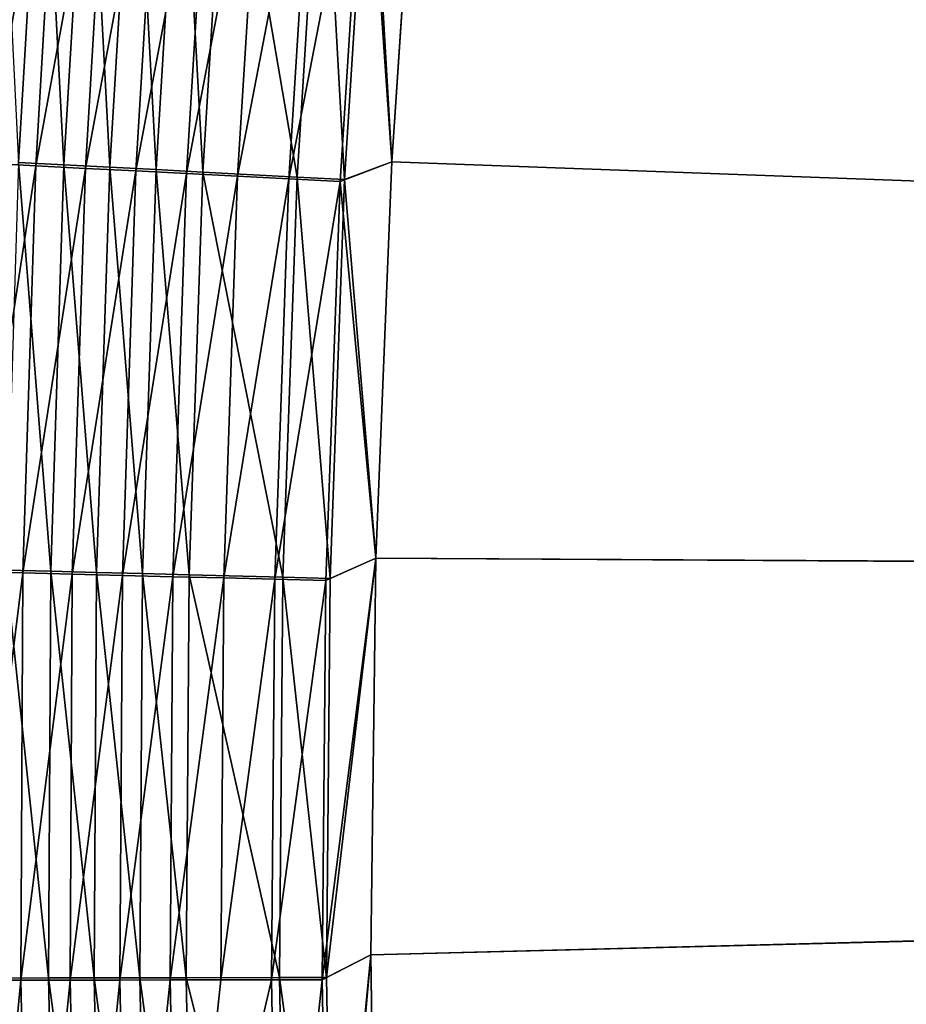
# Model space of a CAD drawing. Header units: metres. Extents: x 0 to 1400, y -1400 to 0.
# Tile 55 of 256: x 224 to 251, y -718 to -688. Entities that reach past the tile are written whole.
import ezdxf

# ---------------------------------------------------------------- set-up
doc = ezdxf.new("R2010")
doc.units = ezdxf.units.M

msp = doc.modelspace()

# ---------------------------------------------------------------- linework, layer by layer
at = {"layer": 'None'}
for points in [[(254.310532, -584.008362, -500.477753), (250.97583, -595.749756, -500.477753), (626.394043, -706.461426, -500.477753)], [(250.97583, -595.749817, -503.477753), (254.310532, -584.008362, -503.477753), (623.399841, -706.274292, -503.477753)], [(626.394043, -706.461426, -500.477753), (250.97583, -595.749756, -500.477753), (247.946045, -607.57373, -500.477753)], [(623.399841, -706.274292, -503.477753), (247.94606, -607.57373, -503.477753), (250.97583, -595.749817, -503.477753)], [(247.946045, -607.57373, -500.477753), (245.225067, -619.473206, -500.477753), (626.394043, -706.461426, -500.477753)], [(245.225067, -619.473206, -503.477753), (247.94606, -607.57373, -503.477753), (623.399841, -706.274292, -503.477753)], [(245.225067, -619.473206, -500.477753), (242.815903, -631.440369, -500.477753), (626.394043, -706.461426, -500.477753)], [(242.815918, -631.44043, -503.477753), (245.225067, -619.473206, -503.477753), (623.399841, -706.274292, -503.477753)], [(626.394043, -706.461426, -500.477753), (242.815903, -631.440369, -500.477753), (240.721085, -643.467041, -500.477753)], [(623.399841, -706.274292, -503.477753), (240.7211, -643.467041, -503.477753), (242.815918, -631.44043, -503.477753)], [(240.721085, -643.467041, -500.477753), (238.943085, -655.5448, -500.477753), (626.394043, -706.461426, -500.477753)], [(238.9431, -655.5448, -503.477753), (240.7211, -643.467041, -503.477753), (623.399841, -706.274292, -503.477753)], [(238.943085, -655.5448, -500.477753), (237.484406, -667.665283, -500.477753), (626.394043, -706.461426, -500.477753)], [(237.484421, -667.665344, -503.477753), (238.9431, -655.5448, -503.477753), (623.399841, -706.274292, -503.477753)], [(626.394043, -706.461426, -500.477753), (237.484406, -667.665283, -500.477753), (236.347549, -679.820313, -500.477753)], [(623.399841, -706.274292, -503.477753), (236.347565, -679.820313, -503.477753), (237.484421, -667.665344, -503.477753)], [(225.320755, -679.613037, -501.843048), (223.072418, -692.045837, -501.371552), (223.803192, -679.493347, -501.347137)], [(224.796494, -679.4953, -498.51532), (223.419891, -679.386536, -497.999542), (224.059937, -692.023499, -498.537811)], [(224.059937, -692.023499, -498.537811), (225.452698, -692.096436, -498.98941), (224.796494, -679.4953, -498.51532)], [(225.452698, -692.096436, -498.98941), (226.194321, -679.605774, -498.972076), (224.796494, -679.4953, -498.51532)], [(225.320755, -679.613037, -501.843048), (224.584488, -692.124756, -501.861847), (223.072418, -692.045837, -501.371552)], [(226.858231, -679.734314, -502.274292), (224.584488, -692.124756, -501.861847), (225.320755, -679.613037, -501.843048)], [(224.584488, -692.124756, -501.861847), (226.858231, -679.734314, -502.274292), (226.11615, -692.204712, -502.288177)], [(225.452698, -692.096436, -498.98941), (226.863525, -692.170288, -499.382141), (226.194321, -679.605774, -498.972076)], [(226.11615, -692.204712, -502.288177), (226.858231, -679.734314, -502.274292), (228.412308, -679.856934, -502.640381)], [(228.412308, -679.856934, -502.640381), (227.664169, -692.285522, -502.650116), (226.11615, -692.204712, -502.288177)], [(226.863525, -692.170288, -499.382141), (227.610489, -679.717712, -499.369293), (226.194321, -679.605774, -498.972076)], [(226.863525, -692.170288, -499.382141), (228.289413, -692.244934, -499.715485), (227.610489, -679.717712, -499.369293)], [(228.289413, -692.244934, -499.715485), (229.041962, -679.830872, -499.706543), (227.610489, -679.717712, -499.369293)], [(229.979691, -679.980591, -502.940918), (227.664169, -692.285522, -502.650116), (228.412308, -679.856934, -502.640381)], [(228.289413, -692.244934, -499.715485), (229.727356, -692.32019, -499.989136), (229.041962, -679.830872, -499.706543)], [(229.727356, -692.32019, -499.989136), (230.485672, -679.945007, -499.983337), (229.041962, -679.830872, -499.706543)], [(236.347565, -679.820313, -503.477753), (235.535004, -692.001404, -503.477753), (234.728577, -680.355225, -503.444275)], [(235.535004, -692.001404, -500.477753), (236.347549, -679.820313, -500.477753), (234.859879, -680.29071, -500.44693)], [(236.347549, -679.820313, -500.477753), (235.535004, -692.001404, -500.477753), (626.394043, -706.461426, -500.477753)], [(235.535004, -692.001404, -503.477753), (236.347565, -679.820313, -503.477753), (623.399841, -706.274292, -503.477753)], [(227.664169, -692.285522, -502.650116), (229.979691, -679.980591, -502.940918), (229.225281, -692.367065, -502.947174)], [(229.225281, -692.367065, -502.947174), (229.979691, -679.980591, -502.940918), (231.557053, -680.10498, -503.175354)], [(229.225281, -692.367065, -502.947174), (231.557053, -680.10498, -503.175354), (230.796234, -692.449097, -503.178925)], [(229.727356, -692.32019, -499.989136), (232.627441, -692.472046, -500.355438), (230.485672, -679.945007, -499.983337)], [(232.627441, -692.472046, -500.355438), (233.397675, -680.175171, -500.353973), (230.485672, -679.945007, -499.983337)], [(230.796234, -692.449097, -503.178925), (231.557053, -680.10498, -503.175354), (233.141129, -680.22998, -503.343323)], [(230.796234, -692.449097, -503.178925), (233.141129, -680.22998, -503.343323), (232.373764, -692.531433, -503.34491)], [(232.373764, -692.531433, -503.34491), (233.141129, -680.22998, -503.343323), (234.728577, -680.355225, -503.444275)], [(232.373764, -692.531433, -503.34491), (234.728577, -680.355225, -503.444275), (233.954636, -692.613953, -503.444672)], [(232.627441, -692.472046, -500.355438), (234.083588, -692.548279, -500.447327), (233.397675, -680.175171, -500.353973)], [(234.083588, -692.548279, -500.447327), (234.859879, -680.29071, -500.44693), (233.397675, -680.175171, -500.353973)], [(234.728577, -680.355225, -503.444275), (235.535004, -692.001404, -503.477753), (233.954636, -692.613953, -503.444672)], [(235.535004, -692.001404, -500.477753), (234.859879, -680.29071, -500.44693), (234.083588, -692.548279, -500.447327)], [(224.584488, -692.124756, -501.861847), (222.680893, -704.614075, -501.395935), (223.072418, -692.045837, -501.371552)], [(222.680893, -704.614075, -501.395935), (224.584488, -692.124756, -501.861847), (224.186371, -704.652344, -501.880615)], [(223.661987, -704.567749, -498.560272), (225.048691, -704.603149, -499.006744), (224.059937, -692.023499, -498.537811)], [(225.048691, -704.603149, -499.006744), (225.452698, -692.096436, -498.98941), (224.059937, -692.023499, -498.537811)], [(224.186371, -704.652344, -501.880615), (224.584488, -692.124756, -501.861847), (226.11615, -692.204712, -502.288177)], [(226.11615, -692.204712, -502.288177), (225.711136, -704.691101, -502.302063), (224.186371, -704.652344, -501.880615)], [(225.048691, -704.603149, -499.006744), (226.453156, -704.639099, -499.394928), (225.452698, -692.096436, -498.98941)], [(226.453156, -704.639099, -499.394928), (226.863525, -692.170288, -499.382141), (225.452698, -692.096436, -498.98941)], [(227.664169, -692.285522, -502.650116), (225.711136, -704.691101, -502.302063), (226.11615, -692.204712, -502.288177)], [(225.711136, -704.691101, -502.302063), (227.664169, -692.285522, -502.650116), (227.251984, -704.730286, -502.659821)], [(226.453156, -704.639099, -499.394928), (227.872437, -704.675354, -499.724457), (226.863525, -692.170288, -499.382141)], [(227.872437, -704.675354, -499.724457), (228.289413, -692.244934, -499.715485), (226.863525, -692.170288, -499.382141)], [(227.251984, -704.730286, -502.659821), (227.664169, -692.285522, -502.650116), (229.225281, -692.367065, -502.947174)], [(227.872437, -704.675354, -499.724457), (229.303589, -704.711975, -499.994904), (228.289413, -692.244934, -499.715485)], [(229.303589, -704.711975, -499.994904), (229.727356, -692.32019, -499.989136), (228.289413, -692.244934, -499.715485)], [(235.535004, -692.001404, -503.477753), (235.04924, -704.200378, -503.477753), (233.954636, -692.613953, -503.444672)], [(235.049255, -704.200378, -500.477753), (235.535004, -692.001404, -500.477753), (234.083588, -692.548279, -500.447327)], [(235.04924, -704.200378, -503.477753), (235.535004, -692.001404, -503.477753), (623.399841, -706.274292, -503.477753)], [(235.535004, -692.001404, -500.477753), (235.049255, -704.200378, -500.477753), (626.394043, -706.461426, -500.477753)], [(227.251984, -704.730286, -502.659821), (229.225281, -692.367065, -502.947174), (228.80571, -704.769836, -502.953461)], [(228.80571, -704.769836, -502.953461), (229.225281, -692.367065, -502.947174), (230.796234, -692.449097, -503.178925)], [(228.80571, -704.769836, -502.953461), (230.796234, -692.449097, -503.178925), (230.36911, -704.809631, -503.182495)], [(229.303589, -704.711975, -499.994904), (232.189667, -704.785767, -500.356934), (229.727356, -692.32019, -499.989136)], [(232.189667, -704.785767, -500.356934), (232.627441, -692.472046, -500.355438), (229.727356, -692.32019, -499.989136)], [(230.36911, -704.809631, -503.182495), (230.796234, -692.449097, -503.178925), (232.373764, -692.531433, -503.34491)], [(230.36911, -704.809631, -503.182495), (232.373764, -692.531433, -503.34491), (231.938995, -704.849548, -503.346527)], [(231.938995, -704.849548, -503.346527), (232.373764, -692.531433, -503.34491), (233.954636, -692.613953, -503.444672)], [(232.189667, -704.785767, -500.356934), (233.638718, -704.822876, -500.447693), (232.627441, -692.472046, -500.355438)], [(233.638718, -704.822876, -500.447693), (234.083588, -692.548279, -500.447327), (232.627441, -692.472046, -500.355438)], [(235.049255, -704.200378, -500.477753), (234.083588, -692.548279, -500.447327), (233.638718, -704.822876, -500.447693)], [(233.954636, -692.613953, -503.444672), (233.512161, -704.889587, -503.445099), (231.938995, -704.849548, -503.346527)], [(233.954636, -692.613953, -503.444672), (235.04924, -704.200378, -503.477753), (233.512161, -704.889587, -503.445099)], [(235.04924, -704.200378, -503.477753), (233.400665, -717.172241, -503.445526), (233.512161, -704.889587, -503.445099)], [(235.04924, -704.200378, -503.477753), (234.89238, -716.408569, -503.477753), (233.400665, -717.172241, -503.445526)], [(234.892395, -716.408569, -500.477753), (235.049255, -704.200378, -500.477753), (233.524841, -717.104614, -500.44809)], [(233.524841, -717.104614, -500.44809), (235.049255, -704.200378, -500.477753), (233.638718, -704.822876, -500.447693)], [(623.399841, -706.274292, -503.477753), (234.89238, -716.408569, -503.477753), (235.04924, -704.200378, -503.477753)], [(626.394043, -706.461426, -500.477753), (235.049255, -704.200378, -500.477753), (234.892395, -716.408569, -500.477753)], [(222.627945, -717.187927, -501.420166), (222.680893, -704.614075, -501.395935), (224.186371, -704.652344, -501.880615)], [(224.186371, -704.652344, -501.880615), (224.125778, -717.18573, -501.899292), (222.627945, -717.187927, -501.420166)], [(223.602005, -717.117859, -498.582642), (224.981674, -717.115967, -499.023956), (223.661987, -704.567749, -498.560272)], [(224.981674, -717.115967, -499.023956), (225.048691, -704.603149, -499.006744), (223.661987, -704.567749, -498.560272)], [(225.711136, -704.691101, -502.302063), (224.125778, -717.18573, -501.899292), (224.186371, -704.652344, -501.880615)], [(224.125778, -717.18573, -501.899292), (225.711136, -704.691101, -502.302063), (225.642563, -717.183472, -502.315887)], [(224.981674, -717.115967, -499.023956), (226.378799, -717.114136, -499.407684), (225.048691, -704.603149, -499.006744)], [(226.378799, -717.114136, -499.407684), (226.453156, -704.639099, -499.394928), (225.048691, -704.603149, -499.006744)], [(225.642563, -717.183472, -502.315887), (225.711136, -704.691101, -502.302063), (227.251984, -704.730286, -502.659821)], [(226.378799, -717.114136, -499.407684), (227.790482, -717.112244, -499.733368), (226.453156, -704.639099, -499.394928)], [(227.790482, -717.112244, -499.733368), (227.872437, -704.675354, -499.724457), (226.453156, -704.639099, -499.394928)], [(227.790482, -717.112244, -499.733368), (229.213821, -717.110352, -500.000671), (227.872437, -704.675354, -499.724457)], [(229.213821, -717.110352, -500.000671), (229.303589, -704.711975, -499.994904), (227.872437, -704.675354, -499.724457)], [(225.642563, -717.183472, -502.315887), (227.251984, -704.730286, -502.659821), (227.175156, -717.181274, -502.669495)], [(227.175156, -717.181274, -502.669495), (227.251984, -704.730286, -502.659821), (228.80571, -704.769836, -502.953461)], [(227.175156, -717.181274, -502.669495), (228.80571, -704.769836, -502.953461), (228.720413, -717.179016, -502.959686)], [(228.720413, -717.179016, -502.959686), (228.80571, -704.769836, -502.953461), (230.36911, -704.809631, -503.182495)], [(228.720413, -717.179016, -502.959686), (230.36911, -704.809631, -503.182495), (230.275177, -717.176758, -503.186035)], [(229.213821, -717.110352, -500.000671), (232.083908, -717.106506, -500.358429), (229.303589, -704.711975, -499.994904)], [(232.083908, -717.106506, -500.358429), (232.189667, -704.785767, -500.356934), (229.303589, -704.711975, -499.994904)], [(230.275177, -717.176758, -503.186035), (230.36911, -704.809631, -503.182495), (231.938995, -704.849548, -503.346527)], [(231.938995, -704.849548, -503.346527), (231.836304, -717.1745, -503.348145), (230.275177, -717.176758, -503.186035)], [(233.512161, -704.889587, -503.445099), (231.836304, -717.1745, -503.348145), (231.938995, -704.849548, -503.346527)], [(233.512161, -704.889587, -503.445099), (233.400665, -717.172241, -503.445526), (231.836304, -717.1745, -503.348145)], [(232.083908, -717.106506, -500.358429), (233.524841, -717.104614, -500.44809), (232.189667, -704.785767, -500.356934)], [(233.524841, -717.104614, -500.44809), (233.638718, -704.822876, -500.447693), (232.189667, -704.785767, -500.356934)], [(235.06514, -728.616882, -503.477753), (234.89238, -716.408569, -503.477753), (623.399841, -706.274292, -503.477753)], [(234.892395, -716.408569, -500.477753), (235.065155, -728.616882, -500.477753), (626.394043, -706.461426, -500.477753)], [(235.567963, -740.815979, -503.477753), (235.06514, -728.616882, -503.477753), (623.399841, -706.274292, -503.477753)], [(235.065155, -728.616882, -500.477753), (235.567978, -740.815979, -500.477753), (626.394043, -706.461426, -500.477753)], [(623.399841, -706.274292, -503.477753), (236.401306, -752.996521, -503.477753), (235.567963, -740.815979, -503.477753)], [(626.394043, -706.461426, -500.477753), (235.567978, -740.815979, -500.477753), (236.401306, -752.996521, -500.477753)], [(237.565598, -765.14917, -503.477753), (236.401306, -752.996521, -503.477753), (623.399841, -706.274292, -503.477753)], [(236.401306, -752.996521, -500.477753), (237.565598, -765.14917, -500.477753), (626.394043, -706.461426, -500.477753)], [(239.061295, -777.264648, -503.477753), (237.565598, -765.14917, -503.477753), (623.399841, -706.274292, -503.477753)], [(237.565598, -765.14917, -500.477753), (239.061279, -777.264648, -500.477753), (626.394043, -706.461426, -500.477753)], [(626.394043, -706.461426, -500.477753), (239.061279, -777.264648, -500.477753), (240.888809, -789.333496, -500.477753)], [(623.399841, -706.274292, -503.477753), (240.888824, -789.333557, -503.477753), (239.061295, -777.264648, -503.477753)], [(240.888809, -789.333496, -500.477753), (243.048645, -801.346558, -500.477753), (626.394043, -706.461426, -500.477753)], [(243.04866, -801.346558, -503.477753), (240.888824, -789.333557, -503.477753), (623.399841, -706.274292, -503.477753)], [(243.048645, -801.346558, -500.477753), (245.541229, -813.294373, -500.477753), (626.394043, -706.461426, -500.477753)], [(245.541229, -813.294373, -503.477753), (243.04866, -801.346558, -503.477753), (623.399841, -706.274292, -503.477753)], [(623.399841, -706.274292, -503.477753), (248.366776, -825.167664, -503.477753), (245.541229, -813.294373, -503.477753)], [(626.394043, -706.461426, -500.477753), (245.541229, -813.294373, -500.477753), (248.366791, -825.167664, -500.477753)], [(251.523605, -836.957336, -503.477753), (248.366776, -825.167664, -503.477753), (623.399841, -706.274292, -503.477753)], [(248.366791, -825.167664, -500.477753), (251.523621, -836.957275, -500.477753), (626.394043, -706.461426, -500.477753)], [(234.89238, -716.408569, -503.477753), (233.619736, -729.452026, -503.445923), (233.400665, -717.172241, -503.445526)], [(233.741516, -729.383728, -500.448486), (234.892395, -716.408569, -500.477753), (233.524841, -717.104614, -500.44809)], [(234.89238, -716.408569, -503.477753), (235.06514, -728.616882, -503.477753), (233.619736, -729.452026, -503.445923)], [(235.065155, -728.616882, -500.477753), (234.892395, -716.408569, -500.477753), (233.741516, -729.383728, -500.448486)], [(225.251022, -729.624817, -499.041046), (224.981674, -717.115967, -499.023956), (223.602005, -717.117859, -498.582642)], [(223.879349, -729.663818, -498.604828), (225.251022, -729.624817, -499.041046), (223.602005, -717.117859, -498.582642)], [(226.639847, -729.585388, -499.420319), (226.378799, -717.114136, -499.407684), (224.981674, -717.115967, -499.023956)], [(225.251022, -729.624817, -499.041046), (226.639847, -729.585388, -499.420319), (224.981674, -717.115967, -499.023956)], [(228.042969, -729.545532, -499.742218), (227.790482, -717.112244, -499.733368), (226.378799, -717.114136, -499.407684)], [(226.639847, -729.585388, -499.420319), (228.042969, -729.545532, -499.742218), (226.378799, -717.114136, -499.407684)], [(229.45755, -729.50531, -500.006378), (229.213821, -717.110352, -500.000671), (227.790482, -717.112244, -499.733368)], [(228.042969, -729.545532, -499.742218), (229.45755, -729.50531, -500.006378), (227.790482, -717.112244, -499.733368)], [(232.309662, -729.424377, -500.359894), (232.083908, -717.106506, -500.358429), (229.213821, -717.110352, -500.000671)], [(229.45755, -729.50531, -500.006378), (232.309662, -729.424377, -500.359894), (229.213821, -717.110352, -500.000671)], [(233.741516, -729.383728, -500.448486), (233.524841, -717.104614, -500.44809), (232.083908, -717.106506, -500.358429)], [(232.309662, -729.424377, -500.359894), (233.741516, -729.383728, -500.448486), (232.083908, -717.106506, -500.358429)], [(224.125778, -717.18573, -501.899292), (222.912888, -729.757385, -501.444214), (222.627945, -717.187927, -501.420166)], [(222.912888, -729.757385, -501.444214), (224.125778, -717.18573, -501.899292), (224.402054, -729.714844, -501.917816)], [(224.402054, -729.714844, -501.917816), (224.125778, -717.18573, -501.899292), (225.642563, -717.183472, -502.315887)], [(224.402054, -729.714844, -501.917816), (225.642563, -717.183472, -502.315887), (225.909821, -729.671814, -502.32959)], [(225.909821, -729.671814, -502.32959), (225.642563, -717.183472, -502.315887), (227.175156, -717.181274, -502.669495)], [(225.909821, -729.671814, -502.32959), (227.175156, -717.181274, -502.669495), (227.433121, -729.628357, -502.679077)], [(227.433121, -729.628357, -502.679077), (227.175156, -717.181274, -502.669495), (228.720413, -717.179016, -502.959686)], [(227.433121, -729.628357, -502.679077), (228.720413, -717.179016, -502.959686), (228.968842, -729.584595, -502.965881)], [(228.968842, -729.584595, -502.965881), (228.720413, -717.179016, -502.959686), (230.275177, -717.176758, -503.186035)], [(231.836304, -717.1745, -503.348145), (232.065247, -729.496338, -503.349731), (228.968842, -729.584595, -502.965881)], [(231.836304, -717.1745, -503.348145), (228.968842, -729.584595, -502.965881), (230.275177, -717.176758, -503.186035)], [(233.400665, -717.172241, -503.445526), (232.065247, -729.496338, -503.349731), (231.836304, -717.1745, -503.348145)], [(233.400665, -717.172241, -503.445526), (233.619736, -729.452026, -503.445923), (232.065247, -729.496338, -503.349731)]]:
    msp.add_3dface(points, dxfattribs=at)

doc.saveas('drawing.dxf')
